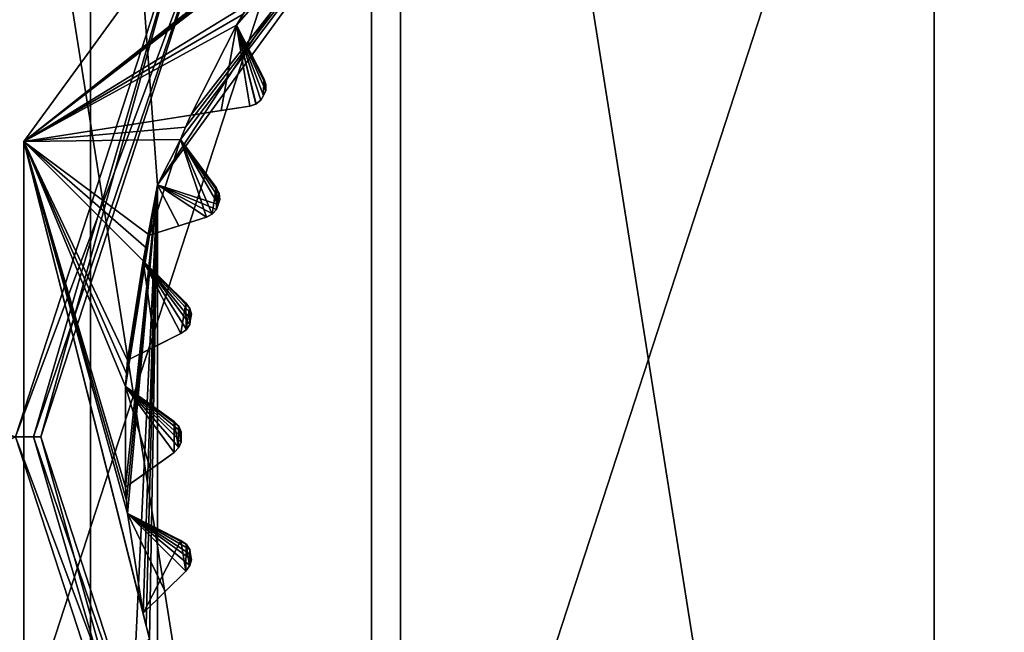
# Model space of a CAD drawing. Header units: millimetres. Extents: x -114 to 114, y -36 to 48.
# Tile 185 of 256: x 16.33 to 24.05, y -1.53 to 3.27. Entities that reach past the tile are written whole.
import ezdxf

# ---------------------------------------------------------------- set-up
doc = ezdxf.new("R2010")
doc.units = ezdxf.units.MM
doc.header["$LTSCALE"] = 65.185185
for name, color, linetype in [('2', 7, 'CONTINUOUS'), ('2786', 7, 'CONTINUOUS'), ('3463', 7, 'CONTINUOUS'), ('3648', 7, 'CONTINUOUS'), ('3649', 7, 'CONTINUOUS'), ('3650', 7, 'CONTINUOUS'), ('3652', 7, 'CONTINUOUS'), ('3657', 7, 'CONTINUOUS'), ('3667', 7, 'CONTINUOUS'), ('3668', 7, 'CONTINUOUS'), ('3669', 7, 'CONTINUOUS'), ('3670', 7, 'CONTINUOUS'), ('3671', 7, 'CONTINUOUS'), ('3672', 7, 'CONTINUOUS'), ('3673', 7, 'CONTINUOUS'), ('3674', 7, 'CONTINUOUS'), ('3675', 7, 'CONTINUOUS'), ('3676', 7, 'CONTINUOUS'), ('3677', 7, 'CONTINUOUS'), ('3678', 7, 'CONTINUOUS'), ('3679', 7, 'CONTINUOUS'), ('3680', 7, 'CONTINUOUS'), ('3681', 7, 'CONTINUOUS'), ('3682', 7, 'CONTINUOUS'), ('3683', 7, 'CONTINUOUS'), ('3684', 7, 'CONTINUOUS'), ('3685', 7, 'CONTINUOUS'), ('3686', 7, 'CONTINUOUS'), ('3826', 7, 'CONTINUOUS'), ('3948', 7, 'CONTINUOUS'), ('3949', 7, 'CONTINUOUS'), ('3950', 7, 'CONTINUOUS'), ('3951', 7, 'CONTINUOUS'), ('3952', 7, 'CONTINUOUS'), ('3994', 7, 'CONTINUOUS'), ('3995', 7, 'CONTINUOUS'), ('3996', 7, 'CONTINUOUS'), ('3997', 7, 'CONTINUOUS'), ('3998', 7, 'CONTINUOUS'), ('78', 7, 'CONTINUOUS'), ('79', 7, 'CONTINUOUS'), ('90', 7, 'CONTINUOUS'), ('91', 7, 'CONTINUOUS'), ('92', 7, 'CONTINUOUS'), ('93', 7, 'CONTINUOUS')]:
    doc.layers.add(name, color=color, linetype=linetype)

msp = doc.modelspace()

# ---------------------------------------------------------------- linework, layer by layer
at = {"layer": '2', "linetype": 'CONTINUOUS'}
for points in [[(-113, 35, 92.5), (63.3, 0, 92.5), (64.6742, 4.2309, 92.5), (-113, 35, 92.5)], [(63.3, 0, 92.5), (-113, 35, 92.5), (25.7254, 6.8475, 92.5), (63.3, 0, 92.5)], [(-19.2659, 13.0293, 92.5), (16.3, 0, 92.5), (17.6742, 4.2309, 92.5), (-19.2659, 13.0293, 92.5)], [(-10.4698, -4.2312, 92.5), (113, -35, 92.5), (-9.8, 0, 92.5), (-10.4698, -4.2312, 92.5)], [(-9.8, 0, 92.5), (113, -35, 92.5), (21.2746, -6.8475, 92.5), (-9.8, 0, 92.5)], [(16.3, 0, 92.5), (-9.8, 0, 92.5), (17.6742, -4.2309, 92.5), (16.3, 0, 92.5)], [(17.6742, -4.2309, 92.5), (-9.8, 0, 92.5), (21.2746, -6.8475, 92.5), (17.6742, -4.2309, 92.5)]]:
    msp.add_3dface(points, dxfattribs=at)
at = {"layer": '2786', "linetype": 'CONTINUOUS'}
for points in [[(110.5, 32.5, 90), (-9.8, 0, 90), (-10.4698, 4.2312, 90), (110.5, 32.5, 90)], [(-9.8, 0, 90), (110.5, 32.5, 90), (21.2746, 6.8475, 90), (-9.8, 0, 90)], [(-9.8, 0, 90), (21.2746, 6.8475, 90), (17.6742, 4.2309, 90), (-9.8, 0, 90)], [(16.3, 0, 90), (-9.8, 0, 90), (17.6742, 4.2309, 90), (16.3, 0, 90)], [(-50.5, -32.5, 90), (63.3, 0, 90), (64.6742, -4.2309, 90), (-50.5, -32.5, 90)], [(63.3, 0, 90), (-50.5, -32.5, 90), (25.7254, -6.8475, 90), (63.3, 0, 90)], [(-50.5, -32.5, 90), (16.3, 0, 90), (17.6742, -4.2309, 90), (-50.5, -32.5, 90)]]:
    msp.add_3dface(points, dxfattribs=at)
at = {"layer": '3463', "linetype": 'CONTINUOUS'}
for points in [[(19.3182, 12.8886, 110), (23.5, -13.55, 110), (23.5, 13.55, 110), (19.3182, 12.8886, 110)], [(23.5, 13.55, 110), (23.5, -13.55, 110), (27.6818, -12.8886, 110), (23.5, 13.55, 110)], [(27.6818, 12.8886, 110), (23.5, 13.55, 110), (27.6818, -12.8886, 110), (27.6818, 12.8886, 110)], [(15.5392, 10.9648, 110), (19.3182, -12.8886, 110), (19.3182, 12.8886, 110), (15.5392, 10.9648, 110)], [(19.3182, -12.8886, 110), (23.5, -13.55, 110), (19.3182, 12.8886, 110), (19.3182, -12.8886, 110)], [(15.5392, -10.9648, 110), (19.3182, -12.8886, 110), (15.5392, 10.9648, 110), (15.5392, -10.9648, 110)]]:
    msp.add_3dface(points, dxfattribs=at)
at = {"layer": '3648', "linetype": 'CONTINUOUS'}
for points in [[(23.5, 7.5, 108), (23.5, -7.5, 108), (19.0917, -6.0677, 108), (23.5, 7.5, 108)], [(19.0917, 6.0677, 108), (23.5, 7.5, 108), (19.0917, -6.0677, 108), (19.0917, 6.0677, 108)], [(27.9083, 6.0677, 108), (23.5, -7.5, 108), (23.5, 7.5, 108), (27.9083, 6.0677, 108)], [(16.367, 2.3175, 108), (19.0917, 6.0677, 108), (16.367, -2.3175, 108), (16.367, 2.3175, 108)], [(16.367, -2.3175, 108), (19.0917, 6.0677, 108), (19.0917, -6.0677, 108), (16.367, -2.3175, 108)], [(27.9083, -6.0677, 108), (23.5, -7.5, 108), (27.9083, 6.0677, 108), (27.9083, -6.0677, 108)]]:
    msp.add_3dface(points, dxfattribs=at)
at = {"layer": '3649', "linetype": 'CONTINUOUS'}
for points in [[(19.0917, 6.0677, 108), (16.367, 2.3175, 108), (19.0917, 6.0677, 106), (19.0917, 6.0677, 108)], [(19.0917, 6.0677, 106), (16.367, 2.3175, 108), (16.367, 2.3175, 106), (19.0917, 6.0677, 106)], [(16.367, 2.3175, 108), (16.367, -2.3175, 108), (16.367, 2.3175, 106), (16.367, 2.3175, 108)], [(16.367, 2.3175, 106), (16.367, -2.3175, 108), (16.367, -2.3175, 106), (16.367, 2.3175, 106)]]:
    msp.add_3dface(points, dxfattribs=at)
at = {"layer": '3650', "linetype": 'CONTINUOUS'}
for points in [[(19.0917, 6.0677, 106), (16.367, 2.3175, 106), (18.7393, 4.2022, 106), (19.0917, 6.0677, 106)], [(18.7393, 4.2022, 106), (16.367, 2.3175, 106), (18.6714, 4.124, 106), (18.7393, 4.2022, 106)], [(18.6714, 4.124, 106), (16.367, 2.3175, 106), (18.6048, 4.0447, 106), (18.6714, 4.124, 106)], [(18.6048, 4.0447, 106), (16.367, 2.3175, 106), (18.1405, 3.4057, 106), (18.6048, 4.0447, 106)], [(18.1405, 3.4057, 106), (16.367, 2.3175, 106), (18.0857, 3.3179, 106), (18.1405, 3.4057, 106)], [(18.0857, 3.3179, 106), (16.367, 2.3175, 106), (18.0324, 3.2291, 106), (18.0857, 3.3179, 106)], [(18.0324, 3.2291, 106), (16.367, 2.3175, 106), (17.6738, 2.5254, 106), (18.0324, 3.2291, 106)], [(18.1372, 2.5957, 106), (18.0324, 3.2291, 106), (17.6738, 2.5254, 106), (18.1372, 2.5957, 106)], [(18.2479, 2.8129, 106), (18.0324, 3.2291, 106), (18.2431, 2.6785, 106), (18.2479, 2.8129, 106)], [(18.2431, 2.6785, 106), (18.0324, 3.2291, 106), (18.2245, 2.6418, 106), (18.2431, 2.6785, 106)], [(18.2245, 2.6418, 106), (18.0324, 3.2291, 106), (18.1847, 2.6113, 106), (18.2245, 2.6418, 106)], [(18.1847, 2.6113, 106), (18.0324, 3.2291, 106), (18.1372, 2.5957, 106), (18.1847, 2.6113, 106)], [(18.2619, 2.7152, 106), (18.2479, 2.8129, 106), (18.2431, 2.6785, 106), (18.2619, 2.7152, 106)], [(18.2632, 2.7652, 106), (18.2479, 2.8129, 106), (18.2619, 2.7152, 106), (18.2632, 2.7652, 106)], [(17.6738, 2.5254, 106), (16.367, 2.3175, 106), (17.6334, 2.43, 106), (17.6738, 2.5254, 106)], [(17.6334, 2.43, 106), (16.367, 2.3175, 106), (17.5945, 2.3341, 106), (17.6334, 2.43, 106)], [(17.5945, 2.3341, 106), (16.367, 2.3175, 106), (17.3504, 1.5829, 106), (17.5945, 2.3341, 106)], [(16.367, 2.3175, 106), (16.367, -2.3175, 106), (17.3504, -1.5829, 106), (16.367, 2.3175, 106)], [(17.3021, -1.3815, 106), (16.367, 2.3175, 106), (17.3255, -1.4824, 106), (17.3021, -1.3815, 106)], [(16.367, 2.3175, 106), (17.3021, -1.3815, 106), (17.1785, -0.6014, 106), (16.367, 2.3175, 106)], [(17.3255, -1.4824, 106), (16.367, 2.3175, 106), (17.3504, -1.5829, 106), (17.3255, -1.4824, 106)], [(17.3504, 1.5829, 106), (16.367, 2.3175, 106), (17.3255, 1.4824, 106), (17.3504, 1.5829, 106)], [(17.3255, 1.4824, 106), (16.367, 2.3175, 106), (17.3021, 1.3815, 106), (17.3255, 1.4824, 106)], [(17.3021, 1.3815, 106), (16.367, 2.3175, 106), (17.1785, 0.6014, 106), (17.3021, 1.3815, 106)], [(17.1785, 0.6014, 106), (16.367, 2.3175, 106), (17.1696, 0.4982, 106), (17.1785, 0.6014, 106)], [(17.1696, 0.4982, 106), (16.367, 2.3175, 106), (17.1623, 0.3949, 106), (17.1696, 0.4982, 106)], [(17.1623, 0.3949, 106), (16.367, 2.3175, 106), (17.1623, -0.3949, 106), (17.1623, 0.3949, 106)], [(17.1623, -0.3949, 106), (16.367, 2.3175, 106), (17.1696, -0.4982, 106), (17.1623, -0.3949, 106)], [(17.1696, -0.4982, 106), (16.367, 2.3175, 106), (17.1785, -0.6014, 106), (17.1696, -0.4982, 106)], [(17.7971, 1.7248, 106), (17.5945, 2.3341, 106), (17.3504, 1.5829, 106), (17.7971, 1.7248, 106)], [(17.8725, 1.9567, 106), (17.5945, 2.3341, 106), (17.8417, 1.7477, 106), (17.8725, 1.9567, 106)], [(17.8417, 1.7477, 106), (17.5945, 2.3341, 106), (17.7971, 1.7248, 106), (17.8417, 1.7477, 106)], [(17.8762, 1.784, 106), (17.8725, 1.9567, 106), (17.8417, 1.7477, 106), (17.8762, 1.784, 106)], [(17.8951, 1.912, 106), (17.8725, 1.9567, 106), (17.8888, 1.8232, 106), (17.8951, 1.912, 106)], [(17.8888, 1.8232, 106), (17.8725, 1.9567, 106), (17.8762, 1.784, 106), (17.8888, 1.8232, 106)], [(17.9016, 1.8623, 106), (17.8951, 1.912, 106), (17.8888, 1.8232, 106), (17.9016, 1.8623, 106)], [(17.5975, 0.8114, 106), (17.3021, 1.3815, 106), (17.1785, 0.6014, 106), (17.5975, 0.8114, 106)], [(17.6357, 1.0523, 106), (17.3021, 1.3815, 106), (17.5975, 0.8114, 106), (17.6357, 1.0523, 106)], [(17.6379, 0.841, 106), (17.6357, 1.0523, 106), (17.5975, 0.8114, 106), (17.6379, 0.841, 106)], [(17.665, 1.0116, 106), (17.6357, 1.0523, 106), (17.6379, 0.841, 106), (17.665, 1.0116, 106)], [(17.6663, 0.8823, 106), (17.665, 1.0116, 106), (17.6379, 0.841, 106), (17.6663, 0.8823, 106)], [(17.6792, 0.9636, 106), (17.665, 1.0116, 106), (17.6726, 0.923, 106), (17.6792, 0.9636, 106)], [(17.6726, 0.923, 106), (17.665, 1.0116, 106), (17.6663, 0.8823, 106), (17.6726, 0.923, 106)], [(17.5433, 0.1219, 106), (17.1623, 0.3949, 106), (17.5433, -0.1219, 106), (17.5433, 0.1219, 106)], [(17.5433, -0.1219, 106), (17.1623, 0.3949, 106), (17.1623, -0.3949, 106), (17.5433, -0.1219, 106)], [(17.5785, 0.0864, 106), (17.5433, 0.1219, 106), (17.5785, -0.0864, 106), (17.5785, 0.0864, 106)], [(17.5785, -0.0864, 106), (17.5433, 0.1219, 106), (17.5433, -0.1219, 106), (17.5785, -0.0864, 106)], [(17.6001, 0.0412, 106), (17.5785, 0.0864, 106), (17.6, 0, 106), (17.6001, 0.0412, 106)], [(17.6, 0, 106), (17.5785, 0.0864, 106), (17.6001, -0.0412, 106), (17.6, 0, 106)], [(17.6001, -0.0412, 106), (17.5785, 0.0864, 106), (17.5785, -0.0864, 106), (17.6001, -0.0412, 106)], [(17.1785, -0.6014, 106), (17.3021, -1.3815, 106), (17.5975, -0.8114, 106), (17.1785, -0.6014, 106)], [(17.5975, -0.8114, 106), (17.3021, -1.3815, 106), (17.6357, -1.0523, 106), (17.5975, -0.8114, 106)], [(17.6379, -0.841, 106), (17.5975, -0.8114, 106), (17.6357, -1.0523, 106), (17.6379, -0.841, 106)], [(17.665, -1.0116, 106), (17.6379, -0.841, 106), (17.6357, -1.0523, 106), (17.665, -1.0116, 106)], [(17.6663, -0.8823, 106), (17.6379, -0.841, 106), (17.665, -1.0116, 106), (17.6663, -0.8823, 106)], [(17.6726, -0.923, 106), (17.6663, -0.8823, 106), (17.665, -1.0116, 106), (17.6726, -0.923, 106)], [(17.6792, -0.9636, 106), (17.6726, -0.923, 106), (17.665, -1.0116, 106), (17.6792, -0.9636, 106)]]:
    msp.add_3dface(points, dxfattribs=at)
at = {"layer": '3652', "linetype": 'CONTINUOUS'}
for points in [[(16.8874, 9.1014, 93.5), (23.5, 11.25, 93.5), (17.4132, 1.9776, 93.5), (16.8874, 9.1014, 93.5)], [(17.4132, 1.9776, 93.5), (23.5, 11.25, 93.5), (19.7381, 5.1776, 93.5), (17.4132, 1.9776, 93.5)], [(12.8006, 3.4764, 93.5), (16.8874, 9.1014, 93.5), (12.8006, -3.4764, 93.5), (12.8006, 3.4764, 93.5)], [(12.8006, -3.4764, 93.5), (16.8874, 9.1014, 93.5), (16.8874, -9.1014, 93.5), (12.8006, -3.4764, 93.5)], [(16.8874, -9.1014, 93.5), (16.8874, 9.1014, 93.5), (17.4132, 1.9776, 93.5), (16.8874, -9.1014, 93.5)], [(17.4132, -1.9776, 93.5), (16.8874, -9.1014, 93.5), (17.4132, 1.9776, 93.5), (17.4132, -1.9776, 93.5)]]:
    msp.add_3dface(points, dxfattribs=at)
at = {"layer": '3657', "linetype": 'CONTINUOUS'}
for points in [[(17.4132, 1.9776, 93.5), (19.7381, 5.1776, 93.5), (17.5945, 2.3341, 93.55), (17.4132, 1.9776, 93.5)], [(17.5945, 2.3341, 93.55), (19.7381, 5.1776, 93.5), (17.6334, 2.43, 93.55), (17.5945, 2.3341, 93.55)], [(17.6334, 2.43, 93.55), (19.7381, 5.1776, 93.5), (17.6738, 2.5254, 93.55), (17.6334, 2.43, 93.55)], [(17.6738, 2.5254, 93.55), (19.7381, 5.1776, 93.5), (18.0324, 3.2291, 93.55), (17.6738, 2.5254, 93.55)], [(18.0324, 3.2291, 93.55), (19.7381, 5.1776, 93.5), (18.0857, 3.3179, 93.55), (18.0324, 3.2291, 93.55)], [(17.9128, 2.5616, 93.7536), (17.6738, 2.5254, 93.55), (18.0324, 3.2291, 93.55), (17.9128, 2.5616, 93.7536)], [(18.1372, 2.5957, 93.942), (17.9128, 2.5616, 93.7536), (18.0324, 3.2291, 93.55), (18.1372, 2.5957, 93.942)], [(18.1878, 2.613, 93.9799), (18.1372, 2.5957, 93.942), (18.0324, 3.2291, 93.55), (18.1878, 2.613, 93.9799)], [(18.2245, 2.6418, 94), (18.1878, 2.613, 93.9799), (18.0324, 3.2291, 93.55), (18.2245, 2.6418, 94)], [(18.2431, 2.6785, 94), (18.2245, 2.6418, 94), (18.0324, 3.2291, 93.55), (18.2431, 2.6785, 94)], [(18.2619, 2.7152, 94), (18.2431, 2.6785, 94), (18.0324, 3.2291, 93.55), (18.2619, 2.7152, 94)], [(18.2636, 2.7618, 93.9799), (18.2619, 2.7152, 94), (18.0324, 3.2291, 93.55), (18.2636, 2.7618, 93.9799)], [(18.2479, 2.8129, 93.942), (18.2636, 2.7618, 93.9799), (18.0324, 3.2291, 93.55), (18.2479, 2.8129, 93.942)], [(18.1435, 3.0145, 93.7535), (18.2479, 2.8129, 93.942), (18.0324, 3.2291, 93.55), (18.1435, 3.0145, 93.7535)], [(17.8888, 1.8232, 94), (17.4132, 1.9776, 93.5), (17.5945, 2.3341, 93.55), (17.8888, 1.8232, 94)], [(17.9016, 1.8623, 94), (17.8888, 1.8232, 94), (17.5945, 2.3341, 93.55), (17.9016, 1.8623, 94)], [(17.896, 1.9086, 93.9799), (17.9016, 1.8623, 94), (17.5945, 2.3341, 93.55), (17.896, 1.9086, 93.9799)], [(17.8725, 1.9567, 93.942), (17.896, 1.9086, 93.9799), (17.5945, 2.3341, 93.55), (17.8725, 1.9567, 93.942)], [(17.7379, 2.1394, 93.7535), (17.8725, 1.9567, 93.942), (17.5945, 2.3341, 93.55), (17.7379, 2.1394, 93.7535)], [(17.1696, -0.4982, 93.55), (17.4132, 1.9776, 93.5), (17.1623, -0.3949, 93.55), (17.1696, -0.4982, 93.55)], [(17.1623, -0.3949, 93.55), (17.4132, 1.9776, 93.5), (17.1623, 0.3949, 93.55), (17.1623, -0.3949, 93.55)], [(17.1623, 0.3949, 93.55), (17.4132, 1.9776, 93.5), (17.1696, 0.4982, 93.55), (17.1623, 0.3949, 93.55)], [(17.1785, -0.6014, 93.55), (17.4132, 1.9776, 93.5), (17.1696, -0.4982, 93.55), (17.1785, -0.6014, 93.55)], [(17.1696, 0.4982, 93.55), (17.4132, 1.9776, 93.5), (17.1785, 0.6014, 93.55), (17.1696, 0.4982, 93.55)], [(17.3021, -1.3815, 93.55), (17.4132, 1.9776, 93.5), (17.1785, -0.6014, 93.55), (17.3021, -1.3815, 93.55)], [(17.1785, 0.6014, 93.55), (17.4132, 1.9776, 93.5), (17.3021, 1.3815, 93.55), (17.1785, 0.6014, 93.55)], [(17.4132, 1.9776, 93.5), (17.3021, -1.3815, 93.55), (17.3255, -1.4824, 93.55), (17.4132, 1.9776, 93.5)], [(17.3021, 1.3815, 93.55), (17.4132, 1.9776, 93.5), (17.3255, 1.4824, 93.55), (17.3021, 1.3815, 93.55)], [(17.3255, 1.4824, 93.55), (17.4132, 1.9776, 93.5), (17.3504, 1.5829, 93.55), (17.3255, 1.4824, 93.55)], [(17.3504, -1.5829, 93.55), (17.4132, 1.9776, 93.5), (17.3255, -1.4824, 93.55), (17.3504, -1.5829, 93.55)], [(17.4132, -1.9776, 93.5), (17.4132, 1.9776, 93.5), (17.3504, -1.5829, 93.55), (17.4132, -1.9776, 93.5)], [(17.3504, 1.5829, 93.55), (17.4132, 1.9776, 93.5), (17.5809, 1.6561, 93.7536), (17.3504, 1.5829, 93.55)], [(17.5809, 1.6561, 93.7536), (17.4132, 1.9776, 93.5), (17.7971, 1.7248, 93.942), (17.5809, 1.6561, 93.7536)], [(17.7971, 1.7248, 93.942), (17.4132, 1.9776, 93.5), (17.8444, 1.7498, 93.9799), (17.7971, 1.7248, 93.942)], [(17.8444, 1.7498, 93.9799), (17.4132, 1.9776, 93.5), (17.8762, 1.784, 94), (17.8444, 1.7498, 93.9799)], [(17.8762, 1.784, 94), (17.4132, 1.9776, 93.5), (17.8888, 1.8232, 94), (17.8762, 1.784, 94)], [(17.3947, 0.7097, 93.7536), (17.1785, 0.6014, 93.55), (17.3021, 1.3815, 93.55), (17.3947, 0.7097, 93.7536)], [(17.5975, 0.8114, 93.942), (17.3947, 0.7097, 93.7536), (17.3021, 1.3815, 93.55), (17.5975, 0.8114, 93.942)], [(17.6403, 0.8435, 93.9799), (17.5975, 0.8114, 93.942), (17.3021, 1.3815, 93.55), (17.6403, 0.8435, 93.9799)], [(17.6663, 0.8823, 94), (17.6403, 0.8435, 93.9799), (17.3021, 1.3815, 93.55), (17.6663, 0.8823, 94)], [(17.6726, 0.923, 94), (17.6663, 0.8823, 94), (17.3021, 1.3815, 93.55), (17.6726, 0.923, 94)], [(17.6792, 0.9636, 94), (17.6726, 0.923, 94), (17.3021, 1.3815, 93.55), (17.6792, 0.9636, 94)], [(17.6665, 1.0085, 93.9799), (17.6792, 0.9636, 94), (17.3021, 1.3815, 93.55), (17.6665, 1.0085, 93.9799)], [(17.6357, 1.0523, 93.942), (17.6665, 1.0085, 93.9799), (17.3021, 1.3815, 93.55), (17.6357, 1.0523, 93.942)], [(17.4741, 1.2117, 93.7535), (17.6357, 1.0523, 93.942), (17.3021, 1.3815, 93.55), (17.4741, 1.2117, 93.7535)], [(17.3588, -0.2541, 93.7536), (17.1623, -0.3949, 93.55), (17.1623, 0.3949, 93.55), (17.3588, -0.2541, 93.7536)], [(17.5433, -0.1219, 93.942), (17.3588, -0.2541, 93.7536), (17.1623, 0.3949, 93.55), (17.5433, -0.1219, 93.942)], [(17.5805, -0.0835, 93.9799), (17.5433, -0.1219, 93.942), (17.1623, 0.3949, 93.55), (17.5805, -0.0835, 93.9799)], [(17.6001, -0.0412, 94), (17.5805, -0.0835, 93.9799), (17.1623, 0.3949, 93.55), (17.6001, -0.0412, 94)], [(17.6, 0, 94), (17.6001, -0.0412, 94), (17.1623, 0.3949, 93.55), (17.6, 0, 94)], [(17.6001, 0.0412, 94), (17.6, 0, 94), (17.1623, 0.3949, 93.55), (17.6001, 0.0412, 94)], [(17.5805, 0.0835, 93.9799), (17.6001, 0.0412, 94), (17.1623, 0.3949, 93.55), (17.5805, 0.0835, 93.9799)], [(17.5433, 0.1219, 93.942), (17.5805, 0.0835, 93.9799), (17.1623, 0.3949, 93.55), (17.5433, 0.1219, 93.942)], [(17.3588, 0.2541, 93.7535), (17.5433, 0.1219, 93.942), (17.1623, 0.3949, 93.55), (17.3588, 0.2541, 93.7535)], [(17.4742, -1.2117, 93.7536), (17.3021, -1.3815, 93.55), (17.1785, -0.6014, 93.55), (17.4742, -1.2117, 93.7536)], [(17.6357, -1.0523, 93.942), (17.4742, -1.2117, 93.7536), (17.1785, -0.6014, 93.55), (17.6357, -1.0523, 93.942)], [(17.6665, -1.0085, 93.9799), (17.6357, -1.0523, 93.942), (17.1785, -0.6014, 93.55), (17.6665, -1.0085, 93.9799)], [(17.6792, -0.9636, 94), (17.6665, -1.0085, 93.9799), (17.1785, -0.6014, 93.55), (17.6792, -0.9636, 94)], [(17.6726, -0.923, 94), (17.6792, -0.9636, 94), (17.1785, -0.6014, 93.55), (17.6726, -0.923, 94)], [(17.6663, -0.8823, 94), (17.6726, -0.923, 94), (17.1785, -0.6014, 93.55), (17.6663, -0.8823, 94)], [(17.6404, -0.8436, 93.9799), (17.6663, -0.8823, 94), (17.1785, -0.6014, 93.55), (17.6404, -0.8436, 93.9799)], [(17.5975, -0.8114, 93.942), (17.6404, -0.8436, 93.9799), (17.1785, -0.6014, 93.55), (17.5975, -0.8114, 93.942)], [(17.3946, -0.7097, 93.7535), (17.5975, -0.8114, 93.942), (17.1785, -0.6014, 93.55), (17.3946, -0.7097, 93.7535)]]:
    msp.add_3dface(points, dxfattribs=at)
at = {"layer": '3667', "linetype": 'CONTINUOUS'}
for points in [[(17.6357, -1.0523, 106), (17.3021, -1.3815, 106), (17.3021, -1.3815, 93.55), (17.6357, -1.0523, 106)], [(17.6357, -1.0523, 106), (17.3021, -1.3815, 93.55), (17.4742, -1.2117, 93.7536), (17.6357, -1.0523, 106)], [(17.6357, -1.0523, 106), (17.4742, -1.2117, 93.7536), (17.6357, -1.0523, 93.942), (17.6357, -1.0523, 106)]]:
    msp.add_3dface(points, dxfattribs=at)
at = {"layer": '3668', "linetype": 'CONTINUOUS'}
for points in [[(17.5975, -0.8114, 106), (17.6379, -0.841, 106), (17.5975, -0.8114, 93.942), (17.5975, -0.8114, 106)], [(17.6379, -0.841, 106), (17.6404, -0.8436, 93.9799), (17.5975, -0.8114, 93.942), (17.6379, -0.841, 106)], [(17.6379, -0.841, 106), (17.6663, -0.8823, 106), (17.6404, -0.8436, 93.9799), (17.6379, -0.841, 106)], [(17.6663, -0.8823, 106), (17.6663, -0.8823, 94), (17.6404, -0.8436, 93.9799), (17.6663, -0.8823, 106)]]:
    msp.add_3dface(points, dxfattribs=at)
at = {"layer": '3669', "linetype": 'CONTINUOUS'}
for points in [[(17.1785, -0.6014, 106), (17.5975, -0.8114, 106), (17.5975, -0.8114, 93.942), (17.1785, -0.6014, 106)], [(17.1785, -0.6014, 106), (17.5975, -0.8114, 93.942), (17.3946, -0.7097, 93.7535), (17.1785, -0.6014, 106)], [(17.1785, -0.6014, 106), (17.3946, -0.7097, 93.7535), (17.1785, -0.6014, 93.55), (17.1785, -0.6014, 106)]]:
    msp.add_3dface(points, dxfattribs=at)
at = {"layer": '3670', "linetype": 'CONTINUOUS'}
for points in [[(17.1623, -0.3949, 106), (17.1696, -0.4982, 106), (17.1623, -0.3949, 93.55), (17.1623, -0.3949, 106)], [(17.1696, -0.4982, 106), (17.1696, -0.4982, 93.55), (17.1623, -0.3949, 93.55), (17.1696, -0.4982, 106)], [(17.1696, -0.4982, 106), (17.1785, -0.6014, 106), (17.1696, -0.4982, 93.55), (17.1696, -0.4982, 106)], [(17.1785, -0.6014, 106), (17.1785, -0.6014, 93.55), (17.1696, -0.4982, 93.55), (17.1785, -0.6014, 106)]]:
    msp.add_3dface(points, dxfattribs=at)
at = {"layer": '3671', "linetype": 'CONTINUOUS'}
for points in [[(17.5433, -0.1219, 106), (17.1623, -0.3949, 106), (17.1623, -0.3949, 93.55), (17.5433, -0.1219, 106)], [(17.5433, -0.1219, 106), (17.1623, -0.3949, 93.55), (17.3588, -0.2541, 93.7536), (17.5433, -0.1219, 106)], [(17.5433, -0.1219, 106), (17.3588, -0.2541, 93.7536), (17.5433, -0.1219, 93.942), (17.5433, -0.1219, 106)]]:
    msp.add_3dface(points, dxfattribs=at)
at = {"layer": '3672', "linetype": 'CONTINUOUS'}
for points in [[(17.5433, 0.1219, 106), (17.5785, 0.0864, 106), (17.5433, 0.1219, 93.942), (17.5433, 0.1219, 106)], [(17.5785, 0.0864, 106), (17.5805, 0.0835, 93.9799), (17.5433, 0.1219, 93.942), (17.5785, 0.0864, 106)], [(17.5785, 0.0864, 106), (17.6001, 0.0412, 106), (17.5805, 0.0835, 93.9799), (17.5785, 0.0864, 106)], [(17.6001, 0.0412, 106), (17.6001, 0.0412, 94), (17.5805, 0.0835, 93.9799), (17.6001, 0.0412, 106)]]:
    msp.add_3dface(points, dxfattribs=at)
at = {"layer": '3673', "linetype": 'CONTINUOUS'}
for points in [[(17.1623, 0.3949, 106), (17.5433, 0.1219, 106), (17.5433, 0.1219, 93.942), (17.1623, 0.3949, 106)], [(17.1623, 0.3949, 106), (17.5433, 0.1219, 93.942), (17.3588, 0.2541, 93.7535), (17.1623, 0.3949, 106)], [(17.1623, 0.3949, 106), (17.3588, 0.2541, 93.7535), (17.1623, 0.3949, 93.55), (17.1623, 0.3949, 106)]]:
    msp.add_3dface(points, dxfattribs=at)
at = {"layer": '3674', "linetype": 'CONTINUOUS'}
for points in [[(17.1785, 0.6014, 106), (17.1696, 0.4982, 106), (17.1785, 0.6014, 93.55), (17.1785, 0.6014, 106)], [(17.1696, 0.4982, 106), (17.1696, 0.4982, 93.55), (17.1785, 0.6014, 93.55), (17.1696, 0.4982, 106)], [(17.1696, 0.4982, 106), (17.1623, 0.3949, 106), (17.1696, 0.4982, 93.55), (17.1696, 0.4982, 106)], [(17.1623, 0.3949, 106), (17.1623, 0.3949, 93.55), (17.1696, 0.4982, 93.55), (17.1623, 0.3949, 106)]]:
    msp.add_3dface(points, dxfattribs=at)
at = {"layer": '3675', "linetype": 'CONTINUOUS'}
for points in [[(17.5975, 0.8114, 106), (17.1785, 0.6014, 106), (17.1785, 0.6014, 93.55), (17.5975, 0.8114, 106)], [(17.5975, 0.8114, 106), (17.1785, 0.6014, 93.55), (17.3947, 0.7097, 93.7536), (17.5975, 0.8114, 106)], [(17.5975, 0.8114, 106), (17.3947, 0.7097, 93.7536), (17.5975, 0.8114, 93.942), (17.5975, 0.8114, 106)]]:
    msp.add_3dface(points, dxfattribs=at)
at = {"layer": '3676', "linetype": 'CONTINUOUS'}
for points in [[(17.6357, 1.0523, 106), (17.665, 1.0116, 106), (17.6357, 1.0523, 93.942), (17.6357, 1.0523, 106)], [(17.665, 1.0116, 106), (17.6665, 1.0085, 93.9799), (17.6357, 1.0523, 93.942), (17.665, 1.0116, 106)], [(17.665, 1.0116, 106), (17.6792, 0.9636, 106), (17.6665, 1.0085, 93.9799), (17.665, 1.0116, 106)], [(17.6792, 0.9636, 106), (17.6792, 0.9636, 94), (17.6665, 1.0085, 93.9799), (17.6792, 0.9636, 106)]]:
    msp.add_3dface(points, dxfattribs=at)
at = {"layer": '3677', "linetype": 'CONTINUOUS'}
for points in [[(17.3021, 1.3815, 106), (17.6357, 1.0523, 106), (17.6357, 1.0523, 93.942), (17.3021, 1.3815, 106)], [(17.3021, 1.3815, 106), (17.6357, 1.0523, 93.942), (17.4741, 1.2117, 93.7535), (17.3021, 1.3815, 106)], [(17.3021, 1.3815, 106), (17.4741, 1.2117, 93.7535), (17.3021, 1.3815, 93.55), (17.3021, 1.3815, 106)]]:
    msp.add_3dface(points, dxfattribs=at)
at = {"layer": '3678', "linetype": 'CONTINUOUS'}
for points in [[(17.3504, 1.5829, 106), (17.3255, 1.4824, 106), (17.3504, 1.5829, 93.55), (17.3504, 1.5829, 106)], [(17.3255, 1.4824, 106), (17.3255, 1.4824, 93.55), (17.3504, 1.5829, 93.55), (17.3255, 1.4824, 106)], [(17.3255, 1.4824, 106), (17.3021, 1.3815, 106), (17.3255, 1.4824, 93.55), (17.3255, 1.4824, 106)], [(17.3021, 1.3815, 106), (17.3021, 1.3815, 93.55), (17.3255, 1.4824, 93.55), (17.3021, 1.3815, 106)]]:
    msp.add_3dface(points, dxfattribs=at)
at = {"layer": '3679', "linetype": 'CONTINUOUS'}
for points in [[(17.7971, 1.7248, 106), (17.3504, 1.5829, 106), (17.3504, 1.5829, 93.55), (17.7971, 1.7248, 106)], [(17.7971, 1.7248, 106), (17.3504, 1.5829, 93.55), (17.5809, 1.6561, 93.7536), (17.7971, 1.7248, 106)], [(17.7971, 1.7248, 106), (17.5809, 1.6561, 93.7536), (17.7971, 1.7248, 93.942), (17.7971, 1.7248, 106)]]:
    msp.add_3dface(points, dxfattribs=at)
at = {"layer": '3680', "linetype": 'CONTINUOUS'}
for points in [[(17.8725, 1.9567, 106), (17.8951, 1.912, 106), (17.8725, 1.9567, 93.942), (17.8725, 1.9567, 106)], [(17.8951, 1.912, 106), (17.896, 1.9086, 93.9799), (17.8725, 1.9567, 93.942), (17.8951, 1.912, 106)], [(17.8951, 1.912, 106), (17.9016, 1.8623, 106), (17.896, 1.9086, 93.9799), (17.8951, 1.912, 106)], [(17.9016, 1.8623, 106), (17.9016, 1.8623, 94), (17.896, 1.9086, 93.9799), (17.9016, 1.8623, 106)]]:
    msp.add_3dface(points, dxfattribs=at)
at = {"layer": '3681', "linetype": 'CONTINUOUS'}
for points in [[(17.5945, 2.3341, 106), (17.8725, 1.9567, 106), (17.8725, 1.9567, 93.942), (17.5945, 2.3341, 106)], [(17.5945, 2.3341, 106), (17.8725, 1.9567, 93.942), (17.7379, 2.1394, 93.7535), (17.5945, 2.3341, 106)], [(17.5945, 2.3341, 106), (17.7379, 2.1394, 93.7535), (17.5945, 2.3341, 93.55), (17.5945, 2.3341, 106)]]:
    msp.add_3dface(points, dxfattribs=at)
at = {"layer": '3682', "linetype": 'CONTINUOUS'}
for points in [[(17.6738, 2.5254, 106), (17.6334, 2.43, 106), (17.6738, 2.5254, 93.55), (17.6738, 2.5254, 106)], [(17.6334, 2.43, 106), (17.6334, 2.43, 93.55), (17.6738, 2.5254, 93.55), (17.6334, 2.43, 106)], [(17.6334, 2.43, 106), (17.5945, 2.3341, 106), (17.6334, 2.43, 93.55), (17.6334, 2.43, 106)], [(17.5945, 2.3341, 106), (17.5945, 2.3341, 93.55), (17.6334, 2.43, 93.55), (17.5945, 2.3341, 106)]]:
    msp.add_3dface(points, dxfattribs=at)
at = {"layer": '3683', "linetype": 'CONTINUOUS'}
for points in [[(18.1372, 2.5957, 106), (17.6738, 2.5254, 106), (17.6738, 2.5254, 93.55), (18.1372, 2.5957, 106)], [(18.1372, 2.5957, 106), (17.6738, 2.5254, 93.55), (17.9128, 2.5616, 93.7536), (18.1372, 2.5957, 106)], [(18.1372, 2.5957, 106), (17.9128, 2.5616, 93.7536), (18.1372, 2.5957, 93.942), (18.1372, 2.5957, 106)]]:
    msp.add_3dface(points, dxfattribs=at)
at = {"layer": '3684', "linetype": 'CONTINUOUS'}
for points in [[(18.2479, 2.8129, 106), (18.2632, 2.7652, 106), (18.2479, 2.8129, 93.942), (18.2479, 2.8129, 106)], [(18.2632, 2.7652, 106), (18.2636, 2.7618, 93.9799), (18.2479, 2.8129, 93.942), (18.2632, 2.7652, 106)], [(18.2632, 2.7652, 106), (18.2619, 2.7152, 106), (18.2636, 2.7618, 93.9799), (18.2632, 2.7652, 106)], [(18.2619, 2.7152, 106), (18.2619, 2.7152, 94), (18.2636, 2.7618, 93.9799), (18.2619, 2.7152, 106)]]:
    msp.add_3dface(points, dxfattribs=at)
at = {"layer": '3685', "linetype": 'CONTINUOUS'}
for points in [[(18.0324, 3.2291, 106), (18.2479, 2.8129, 106), (18.2479, 2.8129, 93.942), (18.0324, 3.2291, 106)], [(18.0324, 3.2291, 106), (18.2479, 2.8129, 93.942), (18.1435, 3.0145, 93.7535), (18.0324, 3.2291, 106)], [(18.0324, 3.2291, 106), (18.1435, 3.0145, 93.7535), (18.0324, 3.2291, 93.55), (18.0324, 3.2291, 106)]]:
    msp.add_3dface(points, dxfattribs=at)
at = {"layer": '3686', "linetype": 'CONTINUOUS'}
for points in [[(18.0857, 3.3179, 106), (18.0324, 3.2291, 106), (18.0857, 3.3179, 93.55), (18.0857, 3.3179, 106)], [(18.0324, 3.2291, 106), (18.0324, 3.2291, 93.55), (18.0857, 3.3179, 93.55), (18.0324, 3.2291, 106)]]:
    msp.add_3dface(points, dxfattribs=at)
at = {"layer": '3826', "linetype": 'CONTINUOUS'}
for points in [[(17.3021, -1.3815, 106), (17.3255, -1.4824, 106), (17.3021, -1.3815, 93.55), (17.3021, -1.3815, 106)], [(17.3021, -1.3815, 93.55), (17.3255, -1.4824, 106), (17.3255, -1.4824, 93.55), (17.3021, -1.3815, 93.55)], [(17.3255, -1.4824, 106), (17.3504, -1.5829, 106), (17.3255, -1.4824, 93.55), (17.3255, -1.4824, 106)], [(17.3504, -1.5829, 106), (17.3504, -1.5829, 93.55), (17.3255, -1.4824, 93.55), (17.3504, -1.5829, 106)]]:
    msp.add_3dface(points, dxfattribs=at)
at = {"layer": '3948', "linetype": 'CONTINUOUS'}
for points in [[(17.6663, -0.8823, 106), (17.6726, -0.923, 106), (17.6663, -0.8823, 94), (17.6663, -0.8823, 106)], [(17.6726, -0.923, 106), (17.6726, -0.923, 94), (17.6663, -0.8823, 94), (17.6726, -0.923, 106)], [(17.6726, -0.923, 106), (17.6792, -0.9636, 106), (17.6726, -0.923, 94), (17.6726, -0.923, 106)], [(17.6792, -0.9636, 106), (17.6792, -0.9636, 94), (17.6726, -0.923, 94), (17.6792, -0.9636, 106)]]:
    msp.add_3dface(points, dxfattribs=at)
at = {"layer": '3949', "linetype": 'CONTINUOUS'}
for points in [[(17.6001, 0.0412, 106), (17.6, 0, 106), (17.6001, 0.0412, 94), (17.6001, 0.0412, 106)], [(17.6, 0, 106), (17.6, 0, 94), (17.6001, 0.0412, 94), (17.6, 0, 106)], [(17.6, 0, 106), (17.6001, -0.0412, 106), (17.6, 0, 94), (17.6, 0, 106)], [(17.6001, -0.0412, 106), (17.6001, -0.0412, 94), (17.6, 0, 94), (17.6001, -0.0412, 106)]]:
    msp.add_3dface(points, dxfattribs=at)
at = {"layer": '3950', "linetype": 'CONTINUOUS'}
for points in [[(17.6792, 0.9636, 106), (17.6726, 0.923, 106), (17.6792, 0.9636, 94), (17.6792, 0.9636, 106)], [(17.6726, 0.923, 106), (17.6726, 0.923, 94), (17.6792, 0.9636, 94), (17.6726, 0.923, 106)], [(17.6726, 0.923, 106), (17.6663, 0.8823, 106), (17.6726, 0.923, 94), (17.6726, 0.923, 106)], [(17.6663, 0.8823, 106), (17.6663, 0.8823, 94), (17.6726, 0.923, 94), (17.6663, 0.8823, 106)]]:
    msp.add_3dface(points, dxfattribs=at)
at = {"layer": '3951', "linetype": 'CONTINUOUS'}
for points in [[(17.9016, 1.8623, 106), (17.8888, 1.8232, 106), (17.9016, 1.8623, 94), (17.9016, 1.8623, 106)], [(17.8888, 1.8232, 106), (17.8888, 1.8232, 94), (17.9016, 1.8623, 94), (17.8888, 1.8232, 106)], [(17.8888, 1.8232, 106), (17.8762, 1.784, 106), (17.8888, 1.8232, 94), (17.8888, 1.8232, 106)], [(17.8762, 1.784, 106), (17.8762, 1.784, 94), (17.8888, 1.8232, 94), (17.8762, 1.784, 106)]]:
    msp.add_3dface(points, dxfattribs=at)
at = {"layer": '3952', "linetype": 'CONTINUOUS'}
for points in [[(18.2619, 2.7152, 106), (18.2431, 2.6785, 106), (18.2619, 2.7152, 94), (18.2619, 2.7152, 106)], [(18.2431, 2.6785, 106), (18.2431, 2.6785, 94), (18.2619, 2.7152, 94), (18.2431, 2.6785, 106)], [(18.2431, 2.6785, 106), (18.2245, 2.6418, 106), (18.2431, 2.6785, 94), (18.2431, 2.6785, 106)], [(18.2245, 2.6418, 106), (18.2245, 2.6418, 94), (18.2431, 2.6785, 94), (18.2245, 2.6418, 106)]]:
    msp.add_3dface(points, dxfattribs=at)
at = {"layer": '3994', "linetype": 'CONTINUOUS'}
for points in [[(17.6792, -0.9636, 106), (17.665, -1.0116, 106), (17.6792, -0.9636, 94), (17.6792, -0.9636, 106)], [(17.665, -1.0116, 106), (17.6665, -1.0085, 93.9799), (17.6792, -0.9636, 94), (17.665, -1.0116, 106)], [(17.665, -1.0116, 106), (17.6357, -1.0523, 106), (17.6665, -1.0085, 93.9799), (17.665, -1.0116, 106)], [(17.6357, -1.0523, 106), (17.6357, -1.0523, 93.942), (17.6665, -1.0085, 93.9799), (17.6357, -1.0523, 106)]]:
    msp.add_3dface(points, dxfattribs=at)
at = {"layer": '3995', "linetype": 'CONTINUOUS'}
for points in [[(17.6001, -0.0412, 106), (17.5785, -0.0864, 106), (17.6001, -0.0412, 94), (17.6001, -0.0412, 106)], [(17.5785, -0.0864, 106), (17.5805, -0.0835, 93.9799), (17.6001, -0.0412, 94), (17.5785, -0.0864, 106)], [(17.5785, -0.0864, 106), (17.5433, -0.1219, 106), (17.5805, -0.0835, 93.9799), (17.5785, -0.0864, 106)], [(17.5433, -0.1219, 106), (17.5433, -0.1219, 93.942), (17.5805, -0.0835, 93.9799), (17.5433, -0.1219, 106)]]:
    msp.add_3dface(points, dxfattribs=at)
at = {"layer": '3996', "linetype": 'CONTINUOUS'}
for points in [[(17.6663, 0.8823, 106), (17.6379, 0.841, 106), (17.6663, 0.8823, 94), (17.6663, 0.8823, 106)], [(17.6379, 0.841, 106), (17.6403, 0.8435, 93.9799), (17.6663, 0.8823, 94), (17.6379, 0.841, 106)], [(17.6379, 0.841, 106), (17.5975, 0.8114, 106), (17.6403, 0.8435, 93.9799), (17.6379, 0.841, 106)], [(17.5975, 0.8114, 106), (17.5975, 0.8114, 93.942), (17.6403, 0.8435, 93.9799), (17.5975, 0.8114, 106)]]:
    msp.add_3dface(points, dxfattribs=at)
at = {"layer": '3997', "linetype": 'CONTINUOUS'}
for points in [[(17.8762, 1.784, 106), (17.8417, 1.7477, 106), (17.8762, 1.784, 94), (17.8762, 1.784, 106)], [(17.8417, 1.7477, 106), (17.8444, 1.7498, 93.9799), (17.8762, 1.784, 94), (17.8417, 1.7477, 106)], [(17.8417, 1.7477, 106), (17.7971, 1.7248, 106), (17.8444, 1.7498, 93.9799), (17.8417, 1.7477, 106)], [(17.7971, 1.7248, 106), (17.7971, 1.7248, 93.942), (17.8444, 1.7498, 93.9799), (17.7971, 1.7248, 106)]]:
    msp.add_3dface(points, dxfattribs=at)
at = {"layer": '3998', "linetype": 'CONTINUOUS'}
for points in [[(18.2245, 2.6418, 106), (18.1847, 2.6113, 106), (18.2245, 2.6418, 94), (18.2245, 2.6418, 106)], [(18.1847, 2.6113, 106), (18.1878, 2.613, 93.9799), (18.2245, 2.6418, 94), (18.1847, 2.6113, 106)], [(18.1847, 2.6113, 106), (18.1372, 2.5957, 106), (18.1878, 2.613, 93.9799), (18.1847, 2.6113, 106)], [(18.1372, 2.5957, 106), (18.1372, 2.5957, 93.942), (18.1878, 2.613, 93.9799), (18.1372, 2.5957, 106)]]:
    msp.add_3dface(points, dxfattribs=at)
at = {"layer": '78', "linetype": 'CONTINUOUS'}
for points in [[(17.8369, 4.1145, 92.3), (16.5, 0, 92.3), (17.8369, 4.1145, 90.2), (17.8369, 4.1145, 92.3)], [(17.8369, 4.1145, 90.2), (16.5, 0, 92.3), (16.5, 0, 90.2), (17.8369, 4.1145, 90.2)]]:
    msp.add_3dface(points, dxfattribs=at)
at = {"layer": '79', "linetype": 'CONTINUOUS'}
for points in [[(16.5, 0, 90.2), (16.5, 0, 92.3), (17.8369, -4.1145, 92.3), (16.5, 0, 90.2)], [(16.5, 0, 90.2), (17.8369, -4.1145, 92.3), (17.8369, -4.1145, 90.2), (16.5, 0, 90.2)]]:
    msp.add_3dface(points, dxfattribs=at)
at = {"layer": '90', "linetype": 'CONTINUOUS'}
for points in [[(16.3, 0, 92.5), (17.6742, -4.2309, 92.5), (16.4414, 0, 92.4414), (16.3, 0, 92.5)], [(17.6742, -4.2309, 92.5), (16.5, 0, 92.3), (16.4414, 0, 92.4414), (17.6742, -4.2309, 92.5)], [(16.5, 0, 92.3), (17.6742, -4.2309, 92.5), (17.8369, -4.1145, 92.3), (16.5, 0, 92.3)]]:
    msp.add_3dface(points, dxfattribs=at)
at = {"layer": '91', "linetype": 'CONTINUOUS'}
for points in [[(17.6742, 4.2309, 92.5), (16.3, 0, 92.5), (17.8369, 4.1145, 92.3), (17.6742, 4.2309, 92.5)], [(17.8369, 4.1145, 92.3), (16.3, 0, 92.5), (16.4414, 0, 92.4414), (17.8369, 4.1145, 92.3)], [(16.5, 0, 92.3), (17.8369, 4.1145, 92.3), (16.4414, 0, 92.4414), (16.5, 0, 92.3)]]:
    msp.add_3dface(points, dxfattribs=at)
at = {"layer": '92', "linetype": 'CONTINUOUS'}
for points in [[(16.3, 0, 90), (17.8369, -4.1145, 90.2), (17.6742, -4.2309, 90), (16.3, 0, 90)], [(17.8369, -4.1145, 90.2), (16.3, 0, 90), (16.4414, 0, 90.0586), (17.8369, -4.1145, 90.2)], [(16.5, 0, 90.2), (17.8369, -4.1145, 90.2), (16.4414, 0, 90.0586), (16.5, 0, 90.2)]]:
    msp.add_3dface(points, dxfattribs=at)
at = {"layer": '93', "linetype": 'CONTINUOUS'}
for points in [[(16.4414, 0, 90.0586), (16.3, 0, 90), (17.6742, 4.2309, 90), (16.4414, 0, 90.0586)], [(16.5, 0, 90.2), (16.4414, 0, 90.0586), (17.6742, 4.2309, 90), (16.5, 0, 90.2)], [(17.8369, 4.1145, 90.2), (16.5, 0, 90.2), (17.6742, 4.2309, 90), (17.8369, 4.1145, 90.2)]]:
    msp.add_3dface(points, dxfattribs=at)

doc.saveas('drawing.dxf')
